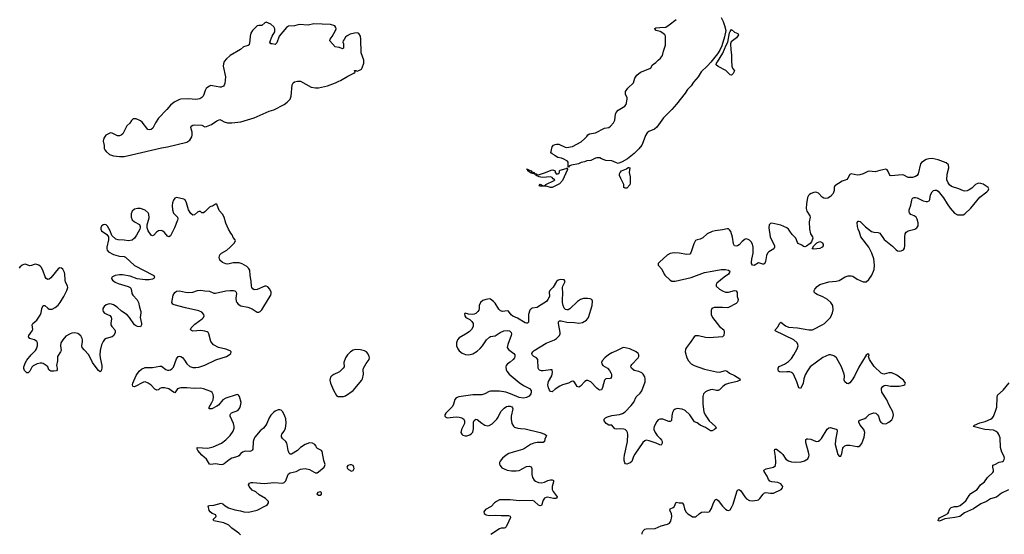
# Model space of a CAD drawing. Header units: inches. Extents: x 1954800 to 2060275, y 904969 to 1016298.
# Tile 53 of 77: x 1985735 to 1998896, y 992950 to 999833. Entities that reach past the tile are written whole.
import ezdxf

# ---------------------------------------------------------------- set-up
doc = ezdxf.new("R2010")
doc.units = ezdxf.units.IN
doc.header["$MEASUREMENT"] = 0
doc.layers.add('B9989', color=7, linetype='Continuous')
doc.layers.add('B9999', color=7, linetype='Continuous')

msp = doc.modelspace()

# ---------------------------------------------------------------- linework, layer by layer
at = {"layer": 'B9989', "color": 6, "elevation": 500}
for points in [[(1990000, 999462), (1989950, 999469), (1989879, 999550), (1989884, 999570), (1989912, 999608), (1989958, 999690), (1989964, 999710), (1989961, 999730), (1989945, 999750), (1989890, 999770), (1989665, 999775), (1989590, 999760), (1989470, 999768), (1989410, 999750), (1989330, 999744), (1989302, 999730), (1989204, 999610), (1989170, 999522), (1989150, 999499), (1989110, 999509), (1989090, 999509), (1989079, 999530), (1989108, 999610), (1989143, 999670), (1989145, 999710), (1989130, 999738), (1989090, 999774), (1989030, 999799), (1989010, 999789), (1988970, 999753), (1988930, 999754), (1988910, 999749), (1988847, 999690), (1988826, 999654), (1988814, 999610), (1988813, 999553), (1988803, 999497), (1988790, 999486), (1988726, 999470), (1988685, 999435), (1988550, 999353), (1988499, 999310), (1988467, 999273), (1988458, 999242), (1988456, 999210), (1988487, 999067), (1988479, 998981), (1988470, 998956), (1988458, 998942), (1988430, 998932), (1988410, 998932), (1988310, 998950), (1988290, 998951), (1988270, 998945), (1988248, 998932), (1988228, 998912), (1988214, 998886), (1988197, 998830), (1988186, 998810), (1988169, 998791), (1988144, 998776), (1988090, 998767), (1987990, 998775), (1987890, 998770), (1987870, 998767), (1987799, 998730), (1987749, 998690), (1987703, 998630), (1987590, 998514), (1987550, 998455), (1987516, 998384), (1987490, 998362), (1987470, 998358), (1987446, 998366), (1987370, 998463), (1987350, 998480), (1987290, 998505), (1987253, 998507), (1987230, 998486), (1987208, 998450), (1987169, 998411), (1987112, 998308), (1987090, 998286), (1987070, 998279), (1987041, 998281), (1986970, 998314), (1986950, 998318), (1986888, 998290), (1986859, 998250), (1986850, 998210), (1986863, 998150), (1986865, 998110), (1986873, 998090), (1986889, 998070), (1986937, 998030), (1986990, 998011), (1987070, 998001), (1987130, 998005), (1987230, 998023), (1987630, 998118), (1987710, 998130), (1987970, 998193), (1988010, 998220), (1988036, 998264), (1988042, 998290), (1988040, 998330), (1988022, 998390), (1988029, 998410), (1988050, 998424), (1988070, 998428), (1988170, 998422), (1988210, 998400), (1988230, 998402), (1988299, 998430), (1988370, 998479), (1988410, 998497), (1988430, 998490), (1988466, 998466), (1988514, 998454), (1988570, 998452), (1988690, 998467), (1988870, 998521), (1989070, 998609), (1989130, 998626), (1989270, 998699), (1989312, 998730), (1989351, 998769), (1989364, 998810), (1989377, 998963), (1989392, 998988), (1989410, 999000), (1989450, 999010), (1989490, 999009), (1989630, 998930), (1989690, 998922), (1989730, 998922), (1989850, 998950), (1989957, 998990), (1990000, 999010)], [(1988684, 992944), (1988666, 992966), (1988570, 993031), (1988531, 993071), (1988463, 993103), (1988331, 993130), (1988321, 993150), (1988361, 993190), (1988357, 993210), (1988309, 993229), (1988280, 993250), (1988268, 993270), (1988253, 993330), (1988270, 993337), (1988330, 993341), (1988430, 993366), (1988450, 993358), (1988480, 993330), (1988526, 993306), (1988610, 993279), (1988686, 993266), (1988730, 993249), (1988793, 993247), (1988907, 993273), (1989030, 993336), (1989048, 993350), (1989062, 993370), (1989061, 993390), (1989021, 993430), (1988937, 993477), (1988890, 993520), (1988841, 993541), (1988803, 993590), (1988795, 993610), (1988806, 993634), (1988830, 993642), (1988850, 993643), (1989009, 993629), (1989130, 993642), (1989250, 993635), (1989270, 993643), (1989290, 993666), (1989318, 993742), (1989330, 993759), (1989350, 993771), (1989430, 993790), (1989490, 993822), (1989550, 993831), (1989610, 993817), (1989641, 993801), (1989670, 993780), (1989690, 993772), (1989710, 993772), (1989730, 993784), (1989804, 993850), (1989815, 993870), (1989817, 993883), (1989799, 993939), (1989778, 994058), (1989769, 994070), (1989717, 994097), (1989704, 994110), (1989697, 994130), (1989680, 994150), (1989650, 994170), (1989610, 994172), (1989550, 994153), (1989490, 994109), (1989450, 994072), (1989370, 994021), (1989350, 994024), (1989337, 994037), (1989322, 994070), (1989311, 994150), (1989304, 994170), (1989290, 994193), (1989249, 994230), (1989234, 994254), (1989233, 994270), (1989240, 994290), (1989271, 994330), (1989289, 994370), (1989296, 994436), (1989293, 994493), (1989280, 994530), (1989250, 994587), (1989230, 994609), (1989210, 994615), (1989190, 994614), (1989150, 994598), (1989130, 994585), (1989090, 994544), (1989068, 994510), (1989038, 994430), (1989026, 994410), (1988992, 994370), (1988950, 994334), (1988880, 994250), (1988867, 994230), (1988854, 994190), (1988849, 994090), (1988844, 994076), (1988835, 994065), (1988810, 994058), (1988750, 994062), (1988712, 994050), (1988690, 994032), (1988662, 993998), (1988650, 993990), (1988570, 993970), (1988533, 993947), (1988470, 993893), (1988450, 993883), (1988430, 993880), (1988350, 993893), (1988290, 993882), (1988270, 993887), (1988233, 993953), (1988170, 994007), (1988116, 994070), (1988105, 994090), (1988109, 994110), (1988250, 994103), (1988321, 994119), (1988432, 994168), (1988490, 994212), (1988546, 994270), (1988587, 994330), (1988600, 994370), (1988601, 994390), (1988594, 994430), (1988549, 994530), (1988546, 994550), (1988555, 994565), (1988567, 994573), (1988650, 994608), (1988670, 994628), (1988677, 994643), (1988688, 994670), (1988693, 994713), (1988672, 994792), (1988661, 994810), (1988650, 994818), (1988630, 994817), (1988490, 994773), (1988450, 994747), (1988390, 994678), (1988370, 994663), (1988301, 994630), (1988270, 994628), (1988267, 994630), (1988267, 994650), (1988305, 994715), (1988320, 994750), (1988324, 994790), (1988319, 994819), (1988306, 994846), (1988290, 994860), (1988190, 994898), (1988150, 994905), (1988070, 994900), (1987970, 994910), (1987890, 994910), (1987870, 994906), (1987846, 994894), (1987810, 994843), (1987790, 994850), (1987730, 994895), (1987670, 994910), (1987629, 994911), (1987610, 994900), (1987590, 994881), (1987570, 994877), (1987542, 994890), (1987490, 994943), (1987450, 994973), (1987410, 994989), (1987390, 994984), (1987270, 994921), (1987250, 994925), (1987245, 994930), (1987243, 994950), (1987248, 994970), (1987290, 995072), (1987330, 995130), (1987362, 995158), (1987410, 995179), (1987510, 995183), (1987610, 995201), (1987630, 995197), (1987690, 995153), (1987710, 995145), (1987730, 995144), (1987750, 995149), (1987770, 995162), (1987790, 995185), (1987830, 995298), (1987852, 995328), (1987870, 995333), (1987890, 995327), (1987910, 995313), (1987939, 995279), (1987971, 995230), (1988010, 995194), (1988050, 995180), (1988090, 995179), (1988130, 995187), (1988210, 995211), (1988358, 995282), (1988499, 995330), (1988536, 995350), (1988556, 995370), (1988563, 995390), (1988546, 995406), (1988490, 995425), (1988390, 995450), (1988326, 995486), (1988291, 995530), (1988263, 995630), (1988253, 995650), (1988240, 995660), (1988209, 995669), (1988156, 995676), (1988050, 995668), (1988030, 995674), (1988019, 995690), (1988026, 995710), (1988078, 995762), (1988173, 995830), (1988192, 995850), (1988200, 995870), (1988197, 995890), (1988170, 995919), (1988130, 995940), (1987950, 995977), (1987800, 996020), (1987781, 996030), (1987770, 996050), (1987788, 996150), (1987810, 996185), (1987830, 996200), (1987870, 996207), (1987950, 996188), (1987990, 996184), (1988050, 996189), (1988112, 996210), (1988150, 996217), (1988210, 996205), (1988270, 996200), (1988330, 996175), (1988350, 996174), (1988490, 996206), (1988550, 996213), (1988592, 996212), (1988610, 996207), (1988629, 996190), (1988633, 996170), (1988625, 996110), (1988627, 996070), (1988638, 996050), (1988656, 996030), (1988690, 996006), (1988786, 995986), (1988844, 995964), (1988870, 995950), (1988910, 995921), (1988930, 995919), (1988950, 995931), (1988970, 995951), (1989059, 996101), (1989093, 996150), (1989097, 996170), (1989094, 996190), (1989079, 996230), (1989050, 996260), (1989030, 996268), (1989010, 996267), (1988910, 996225), (1988870, 996222), (1988850, 996231), (1988838, 996250), (1988834, 996270), (1988830, 996335), (1988816, 996410), (1988810, 996484), (1988793, 996510), (1988770, 996530), (1988709, 996569), (1988670, 996583), (1988590, 996580), (1988516, 996564), (1988490, 996567), (1988446, 996586), (1988410, 996616), (1988400, 996650), (1988411, 996690), (1988433, 996710), (1988502, 996750), (1988548, 996790), (1988606, 996850), (1988618, 996878), (1988616, 996890), (1988590, 996919), (1988575, 996955), (1988557, 996977), (1988525, 997030), (1988489, 997110), (1988470, 997190), (1988446, 997230), (1988402, 997282), (1988370, 997364), (1988350, 997364), (1988310, 997338), (1988290, 997335), (1988270, 997324), (1988210, 997263), (1988190, 997249), (1988170, 997249), (1988150, 997269), (1988130, 997269), (1988110, 997257), (1988070, 997221), (1988050, 997217), (1988022, 997242), (1987991, 997290), (1987964, 997384), (1987945, 997425), (1987930, 997433), (1987830, 997453), (1987810, 997445), (1987790, 997421), (1987777, 997383), (1987773, 997347), (1987777, 997290), (1987790, 997245), (1987842, 997190), (1987847, 997170), (1987844, 997150), (1987806, 997050), (1987785, 997015), (1987760, 996960), (1987750, 996942), (1987730, 996930), (1987710, 996937), (1987670, 996988), (1987650, 997003), (1987630, 997012), (1987590, 997008), (1987564, 996990), (1987529, 996950), (1987510, 996943), (1987490, 996953), (1987451, 997010), (1987438, 997050), (1987439, 997090), (1987464, 997184), (1987463, 997230), (1987453, 997250), (1987410, 997285), (1987350, 997307), (1987310, 997309), (1987270, 997297), (1987238, 997270), (1987223, 997237), (1987223, 997190), (1987238, 997158), (1987270, 997131), (1987334, 997094), (1987347, 997067), (1987347, 997050), (1987341, 997030), (1987298, 996950), (1987270, 996910), (1987237, 996883), (1987190, 996876), (1987130, 996885), (1987050, 996890), (1987019, 996899), (1986965, 996945), (1986946, 997010), (1986910, 997071), (1986890, 997087), (1986870, 997095), (1986849, 997091), (1986828, 997072), (1986820, 997050), (1986820, 997030), (1986830, 997010), (1986899, 996959), (1986923, 996930), (1986924, 996890), (1986900, 996790), (1986899, 996770), (1986906, 996750), (1986922, 996730), (1986990, 996694), (1987050, 996673), (1987070, 996668), (1987130, 996665), (1987150, 996658), (1987270, 996547), (1987517, 996417), (1987528, 996410), (1987537, 996390), (1987527, 996370), (1987510, 996363), (1987465, 996355), (1987410, 996354), (1987306, 996366), (1987210, 996401), (1987110, 996421), (1987070, 996420), (1987010, 996410), (1986966, 996390), (1986962, 996370), (1986975, 996350), (1987010, 996323), (1987050, 996305), (1987186, 996266), (1987210, 996252), (1987220, 996240), (1987230, 996210), (1987234, 996170), (1987245, 996150), (1987304, 996084), (1987324, 996050), (1987334, 995990), (1987352, 995930), (1987353, 995910), (1987345, 995850), (1987364, 995770), (1987363, 995750), (1987350, 995724), (1987310, 995730), (1987282, 995742), (1987270, 995752), (1987203, 995850), (1987170, 995887), (1987094, 995934), (1987038, 995990), (1986990, 996021), (1986961, 996030), (1986929, 996031), (1986890, 996017), (1986864, 995996), (1986848, 995970), (1986846, 995950), (1986850, 995930), (1986869, 995909), (1986938, 995878), (1986956, 995856), (1986962, 995830), (1986953, 995770), (1986955, 995750), (1986965, 995730), (1987005, 995685), (1987013, 995670), (1987012, 995650), (1986991, 995610), (1986970, 995592), (1986891, 995569), (1986870, 995554), (1986850, 995528), (1986830, 995486), (1986812, 995410), (1986808, 995350), (1986811, 995310), (1986831, 995209), (1986833, 995170), (1986823, 995137), (1986810, 995125), (1986790, 995140), (1986770, 995164), (1986708, 995248), (1986661, 995350), (1986597, 995417), (1986572, 995450), (1986564, 995470), (1986576, 995530), (1986574, 995550), (1986569, 995570), (1986550, 995605), (1986510, 995637), (1986470, 995646), (1986430, 995640), (1986410, 995633), (1986350, 995599), (1986310, 995551), (1986286, 995510), (1986281, 995470), (1986288, 995410), (1986281, 995390), (1986241, 995330), (1986240, 995270), (1986227, 995210), (1986237, 995170), (1986237, 995150), (1986225, 995135), (1986190, 995130), (1986150, 995134), (1986139, 995139), (1986125, 995150), (1986110, 995190), (1986090, 995208), (1986050, 995233), (1986030, 995240), (1986010, 995240), (1985970, 995230), (1985916, 995204), (1985896, 995184), (1985870, 995133), (1985850, 995111), (1985830, 995109), (1985801, 995141), (1985790, 995169), (1985789, 995190), (1985812, 995250), (1985830, 995278), (1985890, 995350), (1985947, 995410), (1985961, 995430), (1985972, 995470), (1985973, 995510), (1985962, 995530), (1985931, 995550), (1985870, 995570), (1985852, 995590), (1985856, 995610), (1985903, 995670), (1985911, 995690), (1985903, 995750), (1985912, 995768), (1985964, 995816), (1986010, 995880), (1986022, 995910), (1986030, 995970), (1986050, 996010), (1986070, 996011), (1986110, 995973), (1986130, 995962), (1986150, 995959), (1986170, 995963), (1986210, 995982), (1986250, 996016), (1986278, 996050), (1986324, 996130), (1986364, 996210), (1986377, 996250), (1986375, 996270), (1986347, 996327), (1986341, 996350), (1986338, 996430), (1986333, 996453), (1986310, 996497), (1986294, 996510), (1986270, 996516), (1986250, 996502), (1986150, 996379), (1986130, 996364), (1986110, 996360), (1986090, 996372), (1986075, 996395), (1986044, 996484), (1986024, 996524), (1986010, 996538), (1985990, 996549), (1985950, 996561), (1985930, 996560), (1985894, 996546), (1985870, 996542), (1985810, 996561), (1985790, 996559), (1985768, 996550), (1985738, 996522), (1985730, 996508)], [(1990000, 995117), (1989933, 995087), (1989906, 995070), (1989887, 995050), (1989880, 995010), (1989889, 994970), (1989930, 994876), (1989970, 994808), (1989990, 994795), (1990000, 994794)]]:
    msp.add_lwpolyline(points, dxfattribs=at)
msp.add_lwpolyline([(1989750, 993519), (1989718, 993510), (1989707, 993490), (1989730, 993475), (1989750, 993475), (1989770, 993487), (1989769, 993510)], close=True, dxfattribs=at)
at = {"layer": 'B9999', "color": 6}
for points, elevation in [([(1995110, 999860), (1995137, 999810), (1995157, 999757), (1995172, 999690), (1995157, 999603), (1995119, 999481), (1995093, 999427), (1995062, 999378), (1994975, 999265), (1994930, 999215), (1994845, 999135), (1994802, 999070), (1994741, 998999), (1994708, 998950), (1994661, 998899), (1994630, 998851), (1994515, 998705), (1994452, 998630), (1994342, 998518), (1994250, 998394), (1994219, 998370), (1994142, 998338), (1994121, 998319), (1994098, 998282), (1994070, 998198), (1994050, 998156), (1994010, 998104), (1993950, 998044), (1993860, 997970), (1993787, 997930), (1993733, 997910), (1993710, 997916), (1993650, 997944), (1993570, 997950), (1993512, 997970), (1993490, 997983), (1993450, 997985), (1993430, 997980), (1993370, 997948), (1993317, 997943), (1993283, 997930), (1993239, 997921), (1993205, 997905), (1993110, 997888), (1993083, 997877), (1993070, 997862), (1993066, 997866), (1993067, 997927), (1993059, 997939), (1993008, 997968), (1992979, 997979), (1992927, 997990), (1992892, 998010), (1992882, 998022), (1992850, 998037), (1992834, 998054), (1992850, 998130), (1992870, 998153), (1992890, 998163), (1992910, 998170), (1992941, 998170), (1993026, 998127), (1993050, 998122), (1993124, 998136), (1993239, 998201), (1993283, 998237), (1993315, 998270), (1993330, 998292), (1993353, 998307), (1993430, 998320), (1993550, 998382), (1993610, 998391), (1993630, 998407), (1993670, 998455), (1993689, 998490), (1993699, 998570), (1993707, 998593), (1993736, 998624), (1993822, 998678), (1993840, 998700), (1993856, 998770), (1993853, 998790), (1993833, 998830), (1993833, 998870), (1993863, 998917), (1993937, 998990), (1993959, 999050), (1993985, 999090), (1994031, 999130), (1994159, 999181), (1994170, 999190), (1994195, 999230), (1994238, 999262), (1994267, 999293), (1994301, 999319), (1994327, 999353), (1994339, 999410), (1994367, 999490), (1994369, 999610), (1994359, 999630), (1994332, 999652), (1994294, 999674), (1994240, 999690), (1994224, 999710), (1994226, 999714), (1994238, 999722), (1994290, 999729), (1994370, 999734), (1994418, 999762), (1994510, 999834)], 400), ([(1990000, 999010), (1990021, 999019), (1990122, 999078), (1990203, 999117), (1990218, 999130), (1990210, 999154), (1990230, 999152), (1990245, 999145), (1990270, 999151), (1990302, 999170), (1990312, 999188), (1990333, 999250), (1990333, 999290), (1990299, 999390), (1990295, 999570), (1990288, 999610), (1990270, 999646), (1990250, 999655), (1990210, 999654), (1990150, 999639), (1990110, 999618), (1990090, 999598), (1990074, 999566), (1990058, 999550), (1990055, 999530), (1990061, 999510), (1990064, 999456), (1990062, 999450), (1990050, 999442), (1990010, 999461), (1990000, 999462)], 500), ([(1994056, 992950), (1994056, 992970), (1994070, 992996), (1994090, 993018), (1994110, 993023), (1994230, 993029), (1994310, 993064), (1994395, 993085), (1994421, 993099), (1994436, 993124), (1994450, 993190), (1994445, 993230), (1994426, 993270), (1994430, 993290), (1994470, 993309), (1994481, 993319), (1994510, 993380), (1994550, 993371), (1994591, 993371), (1994609, 993349), (1994619, 993290), (1994638, 993250), (1994665, 993225), (1994710, 993197), (1994730, 993186), (1994757, 993183), (1994774, 993186), (1994816, 993224), (1994850, 993246), (1994887, 993253), (1994932, 993248), (1994950, 993251), (1994961, 993259), (1994984, 993296), (1995009, 993371), (1995029, 993410), (1995050, 993419), (1995070, 993403), (1995130, 993325), (1995170, 993285), (1995190, 993271), (1995210, 993268), (1995230, 993279), (1995250, 993307), (1995270, 993353), (1995320, 993520), (1995330, 993540), (1995350, 993548), (1995373, 993530), (1995426, 993450), (1995450, 993425), (1995490, 993403), (1995530, 993399), (1995590, 993405), (1995610, 993413), (1995630, 993431), (1995671, 993489), (1995690, 993505), (1995710, 993510), (1995770, 993499), (1995810, 993502), (1995911, 993550), (1995931, 993570), (1995934, 993590), (1995910, 993625), (1995870, 993644), (1995790, 993651), (1995763, 993663), (1995745, 993685), (1995728, 993730), (1995686, 993790), (1995682, 993810), (1995714, 993826), (1995810, 993847), (1995836, 993870), (1995843, 993910), (1995839, 993990), (1995822, 994070), (1995830, 994089), (1995850, 994087), (1995910, 994045), (1995937, 994017), (1995977, 993957), (1996010, 993931), (1996050, 993921), (1996110, 993916), (1996179, 993921), (1996226, 993934), (1996270, 993960), (1996284, 993990), (1996286, 994010), (1996280, 994050), (1996244, 994176), (1996241, 994199), (1996244, 994216), (1996255, 994225), (1996271, 994229), (1996310, 994221), (1996370, 994195), (1996390, 994192), (1996410, 994196), (1996430, 994209), (1996450, 994230), (1996530, 994358), (1996550, 994376), (1996570, 994377), (1996650, 994356), (1996658, 994350), (1996662, 994330), (1996640, 994210), (1996637, 994150), (1996670, 994016), (1996690, 993994), (1996710, 993995), (1996724, 994030), (1996738, 994102), (1996745, 994115), (1996765, 994135), (1996790, 994143), (1996830, 994143), (1996930, 994124), (1996950, 994125), (1996970, 994136), (1996990, 994166), (1997023, 994250), (1997030, 994310), (1997016, 994350), (1996970, 994410), (1996949, 994450), (1996953, 994470), (1996963, 994477), (1997030, 994501), (1997050, 994513), (1997090, 994552), (1997110, 994563), (1997150, 994574), (1997177, 994570), (1997202, 994550), (1997214, 994530), (1997230, 994466), (1997244, 994450), (1997270, 994434), (1997310, 994429), (1997350, 994450), (1997390, 994482), (1997405, 994510), (1997414, 994546), (1997406, 994590), (1997358, 994678), (1997326, 994750), (1997258, 994850), (1997252, 994888), (1997255, 994905), (1997272, 994928), (1997290, 994939), (1997310, 994943), (1997373, 994933), (1997490, 994930), (1997553, 994947), (1997566, 994954), (1997573, 994970), (1997549, 995010), (1997457, 995077), (1997390, 995110), (1997350, 995111), (1997290, 995094), (1997270, 995095), (1997250, 995105), (1997156, 995196), (1997092, 995290), (1997082, 995330), (1997088, 995350), (1997070, 995362), (1997050, 995348), (1996950, 995186), (1996893, 995067), (1996863, 995017), (1996830, 994976), (1996810, 994963), (1996790, 994967), (1996765, 994990), (1996757, 995010), (1996759, 995070), (1996755, 995090), (1996719, 995190), (1996652, 995310), (1996630, 995330), (1996616, 995336), (1996571, 995351), (1996550, 995352), (1996470, 995317), (1996301, 995190), (1996263, 995137), (1996235, 995085), (1996217, 995030), (1996209, 994971), (1996199, 994950), (1996170, 994901), (1996150, 994908), (1996122, 994990), (1996076, 995090), (1996065, 995104), (1996050, 995115), (1996030, 995121), (1995990, 995123), (1995930, 995120), (1995890, 995124), (1995878, 995130), (1995872, 995150), (1995875, 995170), (1995887, 995193), (1995956, 995224), (1996010, 995262), (1996050, 995302), (1996083, 995350), (1996125, 995430), (1996138, 995470), (1996136, 995490), (1996127, 995510), (1996084, 995550), (1995831, 995670), (1995837, 995690), (1995871, 995729), (1995890, 995770), (1995910, 995788), (1995970, 995737), (1996010, 995719), (1996130, 995711), (1996284, 995684), (1996330, 995686), (1996350, 995692), (1996462, 995750), (1996491, 995770), (1996543, 995817), (1996573, 995850), (1996601, 995910), (1996607, 995953), (1996602, 996010), (1996579, 996050), (1996532, 996090), (1996470, 996127), (1996395, 996156), (1996373, 996170), (1996355, 996190), (1996352, 996210), (1996362, 996230), (1996395, 996265), (1996430, 996289), (1996550, 996326), (1996650, 996335), (1996690, 996345), (1996767, 996393), (1996810, 996405), (1996850, 996407), (1996870, 996402), (1996930, 996364), (1997010, 996328), (1997050, 996328), (1997083, 996357), (1997123, 996417), (1997155, 996490), (1997160, 996550), (1997150, 996635), (1997127, 996710), (1997086, 996790), (1996979, 996930), (1996960, 996990), (1996941, 997030), (1996932, 997068), (1996930, 997122), (1996943, 997137), (1996950, 997140), (1996970, 997132), (1997042, 997062), (1997121, 997001), (1997150, 996991), (1997210, 996987), (1997230, 996979), (1997290, 996894), (1997402, 996802), (1997450, 996754), (1997470, 996741), (1997490, 996738), (1997519, 996741), (1997550, 996756), (1997562, 996778), (1997568, 996810), (1997564, 996930), (1997571, 996969), (1997584, 996990), (1997610, 997011), (1997699, 997030), (1997727, 997050), (1997745, 997075), (1997746, 997114), (1997730, 997164), (1997716, 997190), (1997692, 997210), (1997646, 997226), (1997630, 997248), (1997625, 997265), (1997625, 997290), (1997645, 997350), (1997660, 997420), (1997665, 997435), (1997678, 997450), (1997690, 997456), (1997710, 997456), (1997730, 997450), (1997810, 997408), (1997850, 997400), (1997870, 997401), (1997890, 997410), (1997901, 997430), (1997911, 997490), (1997930, 997530), (1997950, 997548), (1997966, 997554), (1997990, 997552), (1998010, 997539), (1998084, 997450), (1998130, 997370), (1998171, 997310), (1998230, 997247), (1998270, 997224), (1998344, 997224), (1998370, 997235), (1998450, 997312), (1998570, 997461), (1998664, 997530), (1998682, 997550), (1998690, 997570), (1998680, 997590), (1998613, 997633), (1998583, 997643), (1998550, 997645), (1998510, 997629), (1998460, 997580), (1998425, 997555), (1998398, 997542), (1998370, 997538), (1998350, 997542), (1998287, 997570), (1998190, 997602), (1998165, 997625), (1998145, 997650), (1998127, 997690), (1998132, 997768), (1998153, 997850), (1998150, 997890), (1998117, 997917), (1998010, 997960), (1997930, 997975), (1997888, 997972), (1997850, 997963), (1997790, 997923), (1997777, 997903), (1997744, 997770), (1997730, 997750), (1997710, 997734), (1997670, 997721), (1997610, 997722), (1997552, 997752), (1997530, 997756), (1997383, 997743), (1997369, 997749), (1997361, 997761), (1997344, 997804), (1997330, 997824), (1997310, 997832), (1997230, 997816), (1997170, 997796), (1997090, 997808), (1997070, 997802), (1997010, 997770), (1996964, 997756), (1996930, 997754), (1996850, 997770), (1996830, 997763), (1996806, 997714), (1996790, 997697), (1996770, 997686), (1996730, 997674), (1996632, 997610), (1996622, 997590), (1996621, 997550), (1996606, 997510), (1996571, 997469), (1996536, 997444), (1996510, 997439), (1996485, 997445), (1996460, 997460), (1996410, 997512), (1996390, 997523), (1996374, 997526), (1996350, 997523), (1996316, 997510), (1996290, 997494), (1996279, 997481), (1996267, 997453), (1996251, 997369), (1996247, 997307), (1996256, 997270), (1996295, 997210), (1996300, 997190), (1996286, 997130), (1996290, 997030), (1996306, 996970), (1996333, 996930), (1996338, 996910), (1996318, 996862), (1996299, 996841), (1996250, 996805), (1996230, 996797), (1996210, 996800), (1996190, 996816), (1996140, 996840), (1996130, 996851), (1996108, 996910), (1996059, 996959), (1996030, 997006), (1996010, 997032), (1995990, 997048), (1995910, 997085), (1995790, 997112), (1995770, 997108), (1995752, 997090), (1995747, 997050), (1995767, 996930), (1995783, 996890), (1995817, 996830), (1995824, 996810), (1995825, 996790), (1995813, 996767), (1995750, 996730), (1995730, 996710), (1995719, 996681), (1995703, 996597), (1995691, 996569), (1995677, 996563), (1995670, 996561), (1995630, 996578), (1995610, 996581), (1995550, 996547), (1995528, 996548), (1995517, 996570), (1995515, 996590), (1995520, 996630), (1995538, 996710), (1995539, 996790), (1995530, 996830), (1995510, 996861), (1995490, 996882), (1995470, 996895), (1995450, 996900), (1995430, 996897), (1995390, 996865), (1995350, 996820), (1995330, 996808), (1995310, 996805), (1995290, 996810), (1995276, 996836), (1995262, 996922), (1995240, 997000), (1995224, 997024), (1995210, 997034), (1995190, 997037), (1995130, 997020), (1995030, 997010), (1994990, 996999), (1994926, 996970), (1994867, 996913), (1994830, 996898), (1994790, 996890), (1994770, 996879), (1994745, 996835), (1994706, 996714), (1994690, 996698), (1994650, 996694), (1994548, 996712), (1994485, 996715), (1994430, 996705), (1994390, 996682), (1994287, 996590), (1994269, 996570), (1994267, 996550), (1994316, 996496), (1994347, 996430), (1994357, 996417), (1994430, 996347), (1994450, 996336), (1994496, 996336), (1994710, 996383), (1994890, 996450), (1994990, 996471), (1995110, 996490), (1995170, 996492), (1995210, 996483), (1995225, 996470), (1995224, 996450), (1995207, 996430), (1995149, 996391), (1995051, 996310), (1995042, 996290), (1995045, 996270), (1995090, 996230), (1995130, 996206), (1995170, 996190), (1995210, 996190), (1995290, 996212), (1995310, 996206), (1995323, 996183), (1995327, 996130), (1995338, 996090), (1995336, 996070), (1995325, 996050), (1995310, 996036), (1995210, 995984), (1995190, 995981), (1995130, 995985), (1995018, 995982), (1994988, 995970), (1994976, 995944), (1994978, 995890), (1994996, 995850), (1995088, 995730), (1995146, 995686), (1995153, 995653), (1995145, 995610), (1995127, 995593), (1994950, 995579), (1994902, 995582), (1994810, 995605), (1994770, 995606), (1994750, 995591), (1994701, 995519), (1994646, 995450), (1994634, 995426), (1994629, 995390), (1994650, 995310), (1994673, 995270), (1994710, 995232), (1994749, 995210), (1994890, 995160), (1995050, 995122), (1995090, 995119), (1995170, 995140), (1995178, 995138), (1995190, 995134), (1995224, 995104), (1995290, 995075), (1995362, 995030), (1995367, 995010), (1995326, 994994), (1995210, 994968), (1995170, 994954), (1995132, 994928), (1995090, 994884), (1995070, 994875), (1995050, 994873), (1994990, 994885), (1994970, 994883), (1994929, 994871), (1994903, 994857), (1994877, 994830), (1994868, 994792), (1994867, 994690), (1994879, 994590), (1994897, 994550), (1994951, 994470), (1995035, 994390), (1995046, 994370), (1995024, 994350), (1994990, 994333), (1994970, 994334), (1994900, 994380), (1994832, 994412), (1994790, 994440), (1994754, 994454), (1994694, 994550), (1994630, 994606), (1994590, 994623), (1994552, 994628), (1994529, 994631), (1994496, 994624), (1994474, 994606), (1994460, 994580), (1994450, 994535), (1994447, 994473), (1994437, 994463), (1994430, 994459), (1994410, 994461), (1994332, 994488), (1994289, 994491), (1994270, 994483), (1994250, 994461), (1994215, 994390), (1994209, 994370), (1994211, 994350), (1994227, 994310), (1994257, 994270), (1994297, 994230), (1994313, 994210), (1994321, 994190), (1994323, 994170), (1994310, 994144), (1994290, 994146), (1994240, 994170), (1994150, 994202), (1994110, 994208), (1994090, 994202), (1994064, 994176), (1993957, 994023), (1993939, 993990), (1993917, 993923), (1993894, 993906), (1993850, 993888), (1993834, 993894), (1993825, 993905), (1993816, 993936), (1993813, 993973), (1993817, 994010), (1993859, 994190), (1993864, 994284), (1993860, 994310), (1993851, 994330), (1993830, 994350), (1993810, 994357), (1993770, 994360), (1993710, 994356), (1993690, 994362), (1993650, 994410), (1993610, 994412), (1993573, 994433), (1993545, 994470), (1993545, 994490), (1993565, 994510), (1993590, 994520), (1993650, 994538), (1993750, 994552), (1993790, 994568), (1993826, 994590), (1993910, 994671), (1993942, 994718), (1993976, 994790), (1994030, 994840), (1994050, 994869), (1994095, 994990), (1994097, 995030), (1994090, 995057), (1994070, 995090), (1994049, 995109), (1994010, 995128), (1993950, 995139), (1993911, 995170), (1993903, 995190), (1993908, 995210), (1993917, 995223), (1994000, 995310), (1994011, 995330), (1994012, 995350), (1994001, 995370), (1993974, 995390), (1993890, 995429), (1993810, 995450), (1993790, 995446), (1993710, 995404), (1993650, 995379), (1993606, 995350), (1993558, 995310), (1993522, 995270), (1993513, 995250), (1993514, 995230), (1993528, 995210), (1993590, 995170), (1993620, 995140), (1993638, 995110), (1993643, 995090), (1993644, 995056), (1993630, 995035), (1993570, 995031), (1993550, 995013), (1993526, 994914), (1993510, 994883), (1993490, 994877), (1993470, 994886), (1993450, 994903), (1993370, 994990), (1993330, 995009), (1993310, 995007), (1993290, 994996), (1993230, 994931), (1993210, 994920), (1993186, 994926), (1993150, 994986), (1993130, 994998), (1993110, 994992), (1993069, 994971), (1992992, 994948), (1992955, 994930), (1992890, 994892), (1992850, 994856), (1992830, 994860), (1992818, 994878), (1992802, 994910), (1992794, 994950), (1992805, 994995), (1992849, 995070), (1992856, 995116), (1992850, 995149), (1992830, 995152), (1992730, 995136), (1992710, 995136), (1992684, 995144), (1992673, 995153), (1992665, 995170), (1992659, 995290), (1992644, 995310), (1992606, 995330), (1992585, 995350), (1992582, 995370), (1992592, 995390), (1992611, 995410), (1992770, 995508), (1992884, 995550), (1992911, 995570), (1992950, 995610), (1992959, 995630), (1992959, 995650), (1992936, 995770), (1992937, 995790), (1992950, 995803), (1992974, 995806), (1993050, 995789), (1993150, 995783), (1993210, 995772), (1993257, 995783), (1993310, 995813), (1993336, 995850), (1993388, 996010), (1993391, 996070), (1993382, 996090), (1993361, 996101), (1993326, 996106), (1993270, 996102), (1993230, 996090), (1993190, 996062), (1993090, 995966), (1993066, 995954), (1993050, 995952), (1993030, 995958), (1993014, 995974), (1992998, 996010), (1992989, 996050), (1992988, 996090), (1992993, 996170), (1992992, 996250), (1992996, 996270), (1993024, 996330), (1993013, 996353), (1992970, 996360), (1992934, 996350), (1992912, 996330), (1992866, 996254), (1992822, 996210), (1992810, 996190), (1992816, 996130), (1992796, 996090), (1992775, 996065), (1992670, 995995), (1992650, 995985), (1992586, 995974), (1992570, 995967), (1992552, 995950), (1992534, 995890), (1992537, 995803), (1992534, 995786), (1992524, 995776), (1992510, 995773), (1992490, 995779), (1992390, 995842), (1992328, 995868), (1992306, 995886), (1992270, 995933), (1992250, 995937), (1992190, 995931), (1992161, 995941), (1992139, 995959), (1992090, 996043), (1992070, 996065), (1992030, 996095), (1992010, 996101), (1991950, 996088), (1991925, 996075), (1991896, 996050), (1991877, 996010), (1991878, 995970), (1991874, 995950), (1991860, 995930), (1991830, 995905), (1991810, 995894), (1991790, 995891), (1991735, 995895), (1991690, 995909), (1991680, 995900), (1991684, 995870), (1991700, 995850), (1991750, 995823), (1991778, 995798), (1991794, 995770), (1991796, 995730), (1991772, 995690), (1991741, 995659), (1991695, 995625), (1991610, 995577), (1991586, 995550), (1991572, 995510), (1991572, 995470), (1991590, 995430), (1991610, 995404), (1991650, 995372), (1991695, 995355), (1991738, 995350), (1991790, 995364), (1991850, 995400), (1991890, 995437), (1991920, 995470), (1991976, 995550), (1992014, 995586), (1992030, 995594), (1992090, 995606), (1992157, 995650), (1992206, 995670), (1992250, 995678), (1992283, 995670), (1992303, 995650), (1992308, 995630), (1992306, 995610), (1992259, 995490), (1992252, 995450), (1992270, 995422), (1992338, 995370), (1992352, 995350), (1992355, 995330), (1992348, 995310), (1992330, 995287), (1992290, 995253), (1992255, 995230), (1992236, 995210), (1992231, 995189), (1992237, 995150), (1992246, 995130), (1992279, 995090), (1992410, 994981), (1992470, 994942), (1992550, 994902), (1992570, 994875), (1992573, 994850), (1992568, 994830), (1992543, 994797), (1992510, 994778), (1992470, 994769), (1992410, 994778), (1992293, 994830), (1992231, 994849), (1992150, 994863), (1992030, 994863), (1992010, 994859), (1991951, 994829), (1991910, 994817), (1991790, 994814), (1991604, 994790), (1991570, 994775), (1991550, 994755), (1991532, 994690), (1991519, 994661), (1991430, 994570), (1991419, 994550), (1991416, 994530), (1991430, 994516), (1991450, 994510), (1991570, 994520), (1991610, 994517), (1991646, 994506), (1991670, 994490), (1991682, 994470), (1991679, 994430), (1991638, 994350), (1991632, 994312), (1991644, 994290), (1991658, 994278), (1991687, 994267), (1991710, 994269), (1991750, 994282), (1991770, 994294), (1991790, 994318), (1991801, 994359), (1991802, 994450), (1991810, 994472), (1991830, 994489), (1991850, 994487), (1991910, 994436), (1991950, 994409), (1991990, 994401), (1992010, 994406), (1992052, 994428), (1992111, 994490), (1992130, 994516), (1992168, 994592), (1992210, 994639), (1992242, 994658), (1992263, 994663), (1992290, 994664), (1992315, 994655), (1992323, 994643), (1992327, 994627), (1992304, 994530), (1992303, 994490), (1992315, 994430), (1992336, 994396), (1992350, 994385), (1992391, 994370), (1992430, 994364), (1992490, 994362), (1992690, 994313), (1992756, 994290), (1992776, 994270), (1992756, 994224), (1992749, 994191), (1992730, 994178), (1992650, 994178), (1992606, 994170), (1992561, 994150), (1992484, 994096), (1992457, 994083), (1992329, 994050), (1992274, 994030), (1992237, 994010), (1992189, 993970), (1992159, 993930), (1992150, 993910), (1992149, 993890), (1992156, 993870), (1992181, 993841), (1992210, 993824), (1992250, 993808), (1992310, 993799), (1992370, 993799), (1992410, 993805), (1992510, 993857), (1992550, 993862), (1992570, 993853), (1992581, 993830), (1992582, 993750), (1992590, 993711), (1992610, 993676), (1992630, 993659), (1992670, 993644), (1992710, 993639), (1992750, 993648), (1992795, 993670), (1992830, 993680), (1992850, 993678), (1992868, 993670), (1992869, 993650), (1992851, 993590), (1992851, 993550), (1992864, 993524), (1992907, 993470), (1992917, 993450), (1992909, 993431), (1992893, 993427), (1992870, 993428), (1992790, 993445), (1992770, 993443), (1992750, 993434), (1992733, 993407), (1992710, 993336), (1992690, 993330), (1992670, 993340), (1992613, 993393), (1992590, 993402), (1992410, 993396), (1992290, 993411), (1992227, 993413), (1992150, 993410), (1992110, 993391), (1992082, 993370), (1992038, 993322), (1991960, 993280), (1991939, 993250), (1991942, 993230), (1991971, 993210), (1992010, 993202), (1992090, 993205), (1992170, 993200), (1992270, 993202), (1992292, 993192), (1992294, 993174), (1992274, 993126), (1992235, 993050), (1992222, 993038), (1992210, 993032), (1992170, 993031), (1992150, 993024), (1992031, 992949)], 500), ([(1990000, 994794), (1990010, 994792), (1990065, 994795), (1990090, 994801), (1990190, 994874), (1990308, 995010), (1990319, 995030), (1990329, 995091), (1990326, 995150), (1990330, 995170), (1990365, 995235), (1990404, 995290), (1990411, 995310), (1990408, 995330), (1990386, 995370), (1990369, 995389), (1990344, 995404), (1990290, 995418), (1990230, 995422), (1990190, 995413), (1990155, 995390), (1990115, 995350), (1990090, 995310), (1990067, 995250), (1990070, 995190), (1990058, 995170), (1990010, 995122), (1990000, 995117)], 500), ([(1998950, 993547), (1998859, 993501), (1998790, 993447), (1998710, 993423), (1998659, 993390), (1998584, 993356), (1998484, 993290), (1998363, 993237), (1998301, 993190), (1998233, 993173), (1998101, 993159), (1998030, 993127), (1998013, 993133), (1998014, 993150), (1998028, 993172), (1998109, 993210), (1998139, 993230), (1998155, 993250), (1998158, 993270), (1998169, 993290), (1998187, 993310), (1998230, 993324), (1998270, 993324), (1998305, 993335), (1998380, 993400), (1998424, 993470), (1998450, 993494), (1998533, 993550), (1998576, 993610), (1998629, 993651), (1998673, 993710), (1998742, 993778), (1998750, 993790), (1998753, 993810), (1998742, 993850), (1998744, 993876), (1998770, 993882), (1998827, 993913), (1998870, 993922), (1998886, 993934), (1998895, 993950), (1998897, 993970), (1998893, 993990), (1998864, 994050), (1998846, 994110), (1998839, 994239), (1998823, 994283), (1998807, 994307), (1998785, 994325), (1998750, 994342), (1998637, 994350), (1998478, 994390), (1998495, 994410), (1998570, 994439), (1998641, 994459), (1998709, 994491), (1998735, 994505), (1998753, 994527), (1998784, 994610), (1998794, 994650), (1998798, 994782), (1998804, 994810), (1998882, 994878), (1998962, 994978)], 400)]:
    msp.add_lwpolyline(points, dxfattribs=dict(at, elevation=elevation))
for points, elevation in [([(1995250, 999089), (1995230, 999095), (1995175, 999155), (1995070, 999206), (1995046, 999230), (1995049, 999250), (1995060, 999270), (1995135, 999385), (1995177, 999490), (1995199, 999530), (1995224, 999656), (1995230, 999675), (1995250, 999700), (1995290, 999666), (1995336, 999650), (1995343, 999630), (1995317, 999590), (1995245, 999535), (1995237, 999510), (1995240, 999430), (1995250, 999362), (1995248, 999288), (1995253, 999213), (1995264, 999184), (1995290, 999150), (1995270, 999113)], 400), ([(1992850, 997590), (1992829, 997590), (1992770, 997608), (1992690, 997606), (1992678, 997610), (1992690, 997631), (1992730, 997612), (1992750, 997612), (1992768, 997630), (1992879, 997681), (1992889, 997690), (1992864, 997704), (1992850, 997721), (1992829, 997729), (1992722, 997722), (1992678, 997730), (1992638, 997750), (1992638, 997758), (1992630, 997758), (1992625, 997765), (1992570, 997781), (1992529, 997810), (1992529, 997829), (1992508, 997832), (1992530, 997831), (1992538, 997818), (1992550, 997819), (1992571, 997810), (1992580, 997800), (1992611, 997790), (1992613, 997773), (1992623, 997777), (1992642, 997770), (1992642, 997762), (1992670, 997759), (1992764, 997790), (1992838, 997822), (1992863, 997823), (1992891, 997811), (1992891, 997790), (1992910, 997767), (1992930, 997771), (1992949, 997790), (1992948, 997810), (1992961, 997819), (1993039, 997841), (1993052, 997852), (1993058, 997830), (1992990, 997682), (1992950, 997638)], 400), ([(1993830, 997578), (1993810, 997588), (1993809, 997630), (1993770, 997709), (1993754, 997750), (1993752, 997770), (1993759, 997790), (1993780, 997810), (1993844, 997836), (1993870, 997857), (1993877, 997857), (1993890, 997850), (1993882, 997790), (1993895, 997730), (1993894, 997650), (1993890, 997626), (1993850, 997581)], 400), ([(1996345, 996765), (1996327, 996770), (1996351, 996810), (1996390, 996849), (1996430, 996864), (1996450, 996859), (1996462, 996850), (1996473, 996830), (1996473, 996810), (1996462, 996790), (1996430, 996774), (1996390, 996770)], 500), ([(1990150, 993880), (1990121, 993870), (1990108, 993850), (1990118, 993830), (1990130, 993818), (1990170, 993795), (1990190, 993802), (1990205, 993830), (1990203, 993850), (1990192, 993870), (1990170, 993878)], 500)]:
    msp.add_lwpolyline(points, close=True, dxfattribs=dict(at, elevation=elevation))

doc.saveas('drawing.dxf')
